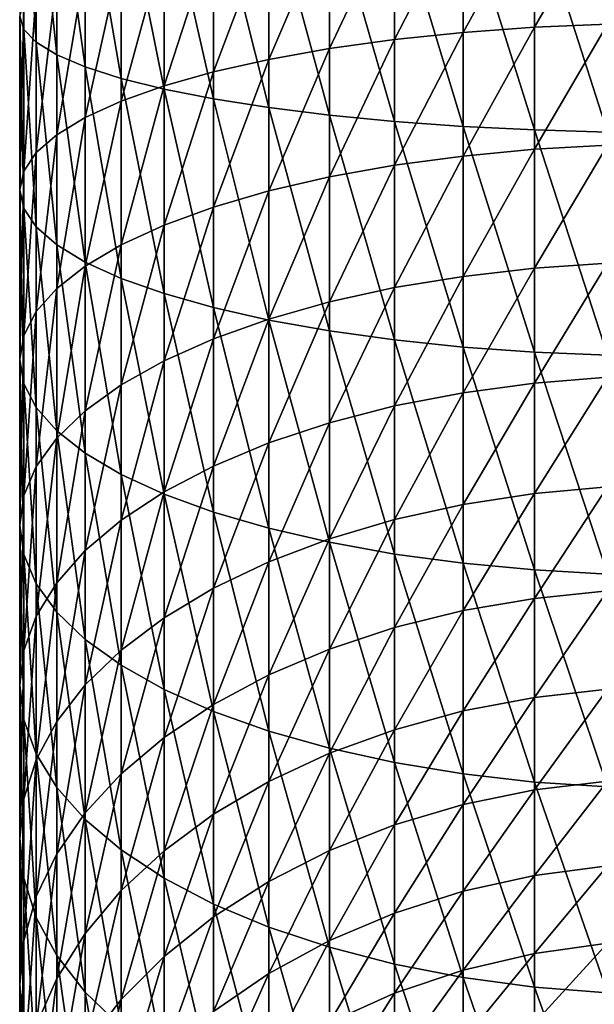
# Model space of a CAD drawing. Header units: metres. Extents: x -109 to 109, y -505 to 40.
# Tile 9 of 256: x -13 to -2, y -473 to -454. Entities that reach past the tile are written whole.
import ezdxf

# ---------------------------------------------------------------- set-up
doc = ezdxf.new("R2010")
doc.units = ezdxf.units.M
doc.layers.add('solid_K244224000C74', color=7, linetype='CONTINUOUS')

msp = doc.modelspace()

# ---------------------------------------------------------------- linework, layer by layer
at = {"layer": 'solid_K244224000C74'}
for points in [[(-12.918259, -454.221222, 252.476669), (-12.918259, -450.654999, 252.973175), (-13, -450.510315, 251.524857)], [(-13, -453.964783, 251.043884), (-12.918259, -454.221222, 252.476669), (-13, -450.510315, 251.524857)], [(-12.674063, -454.474426, 253.891418), (-12.674063, -450.797882, 254.40329), (-12.918259, -450.654999, 252.973175)], [(-12.918259, -454.221222, 252.476669), (-12.674063, -454.474426, 253.891418), (-12.918259, -450.654999, 252.973175)], [(-12.270483, -454.721252, 255.270355), (-12.270483, -450.937134, 255.797211), (-12.674063, -450.797882, 254.40329)], [(-12.674063, -454.474426, 253.891418), (-12.270483, -454.721252, 255.270355), (-12.674063, -450.797882, 254.40329)], [(-11.712595, -454.958527, 256.596161), (-11.712595, -451.071014, 257.13739), (-12.270483, -450.937134, 255.797211)], [(-12.270483, -454.721252, 255.270355), (-11.712595, -454.958527, 256.596161), (-12.270483, -450.937134, 255.797211)], [(-11.007415, -455.183319, 257.852112), (-11.007415, -451.197876, 258.407013), (-11.712595, -451.071014, 257.13739)], [(-11.712595, -454.958527, 256.596161), (-11.007415, -455.183319, 257.852112), (-11.712595, -451.071014, 257.13739)], [(-10.163809, -455.392792, 259.022491), (-10.163809, -451.316071, 259.590057), (-11.007415, -451.197876, 258.407013)], [(-11.007415, -455.183319, 257.852112), (-10.163809, -455.392792, 259.022491), (-11.007415, -451.197876, 258.407013)], [(-9.192389, -455.58429, 260.092499), (-9.192389, -451.424133, 260.671692), (-10.163809, -451.316071, 259.590057)], [(-10.163809, -455.392792, 259.022491), (-9.192389, -455.58429, 260.092499), (-10.163809, -451.316071, 259.590057)], [(-8.105368, -455.755432, 261.048737), (-8.105368, -451.520691, 261.638306), (-9.192389, -451.424133, 260.671692)], [(-9.192389, -455.58429, 260.092499), (-8.105368, -455.755432, 261.048737), (-9.192389, -451.424133, 260.671692)], [(-6.916417, -455.904053, 261.87912), (-6.916417, -451.604553, 262.477753), (-8.105368, -451.520691, 261.638306)], [(-8.105368, -455.755432, 261.048737), (-6.916417, -455.904053, 261.87912), (-8.105368, -451.520691, 261.638306)], [(-5.640489, -456.02829, 262.573273), (-5.640489, -451.674652, 263.179443), (-6.916417, -451.604553, 262.477753)], [(-6.916417, -455.904053, 261.87912), (-5.640489, -456.02829, 262.573273), (-6.916417, -451.604553, 262.477753)], [(-4.293628, -456.126587, 263.122437), (-4.293628, -451.730133, 263.734558), (-5.640489, -451.674652, 263.179443)], [(-5.640489, -456.02829, 262.573273), (-4.293628, -456.126587, 263.122437), (-5.640489, -451.674652, 263.179443)], [(-2.892772, -454.17926, 238.031418), (-2.892772, -451.731903, 238.568069), (-1.455538, -451.688904, 238.327698)], [(-1.455538, -454.117737, 237.79509), (-2.892772, -454.17926, 238.031418), (-1.455538, -451.688904, 238.327698)], [(-6.916417, -454.59906, 239.644318), (-6.916417, -452.025543, 240.208649), (-5.640489, -451.901306, 239.514496)], [(-5.640489, -454.421417, 238.961884), (-6.916417, -454.59906, 239.644318), (-5.640489, -451.901306, 239.514496)], [(-5.640489, -454.421417, 238.961884), (-5.640489, -451.901306, 239.514496), (-4.293628, -451.803009, 238.965332)], [(-4.293628, -454.280914, 238.421982), (-5.640489, -454.421417, 238.961884), (-4.293628, -451.803009, 238.965332)], [(-2.892772, -456.197693, 263.519714), (-2.892772, -451.770233, 264.136139), (-4.293628, -451.730133, 263.734558)], [(-4.293628, -456.126587, 263.122437), (-2.892772, -456.197693, 263.519714), (-4.293628, -451.730133, 263.734558)], [(-4.293628, -454.280914, 238.421982), (-4.293628, -451.803009, 238.965332), (-2.892772, -451.731903, 238.568069)], [(-2.892772, -454.17926, 238.031418), (-4.293628, -454.280914, 238.421982), (-2.892772, -451.731903, 238.568069)], [(-1.455538, -456.240692, 263.760101), (-1.455538, -451.794525, 264.37912), (-2.892772, -451.770233, 264.136139)], [(-2.892772, -456.197693, 263.519714), (-1.455538, -456.240692, 263.760101), (-2.892772, -451.770233, 264.136139)], [(-8.105368, -454.811554, 240.460724), (-8.105368, -452.174164, 241.039063), (-6.916417, -452.025543, 240.208649)], [(-6.916417, -454.59906, 239.644318), (-8.105368, -454.811554, 240.460724), (-6.916417, -452.025543, 240.208649)], [(-9.192389, -455.056244, 241.400833), (-9.192389, -452.345306, 241.995285), (-8.105368, -452.174164, 241.039063)], [(-8.105368, -454.811554, 240.460724), (-9.192389, -455.056244, 241.400833), (-8.105368, -452.174164, 241.039063)], [(-10.163809, -455.330048, 242.452805), (-10.163809, -452.536804, 243.065308), (-9.192389, -452.345306, 241.995285)], [(-9.192389, -455.056244, 241.400833), (-10.163809, -455.330048, 242.452805), (-9.192389, -452.345306, 241.995285)], [(-11.007415, -455.629517, 243.603409), (-11.007415, -452.746277, 244.235657), (-10.163809, -452.536804, 243.065308)], [(-10.163809, -455.330048, 242.452805), (-11.007415, -455.629517, 243.603409), (-10.163809, -452.536804, 243.065308)], [(-11.712595, -455.950897, 244.838211), (-11.712595, -452.971069, 245.491623), (-11.007415, -452.746277, 244.235657)], [(-11.007415, -455.629517, 243.603409), (-11.712595, -455.950897, 244.838211), (-11.007415, -452.746277, 244.235657)], [(-12.270483, -456.290161, 246.141632), (-12.270483, -453.208344, 246.817429), (-11.712595, -452.971069, 245.491623)], [(-11.712595, -455.950897, 244.838211), (-12.270483, -456.290161, 246.141632), (-11.712595, -452.971069, 245.491623)], [(-12.674063, -456.643005, 247.49733), (-12.674063, -453.45517, 248.196365), (-12.270483, -453.208344, 246.817429)], [(-12.270483, -456.290161, 246.141632), (-12.674063, -456.643005, 247.49733), (-12.270483, -453.208344, 246.817429)], [(-12.918259, -457.005035, 248.888214), (-12.918259, -453.708374, 249.611115), (-12.674063, -453.45517, 248.196365)], [(-12.674063, -456.643005, 247.49733), (-12.918259, -457.005035, 248.888214), (-12.674063, -453.45517, 248.196365)], [(-13, -457.371674, 250.296829), (-13, -453.964783, 251.043884), (-12.918259, -453.708374, 249.611115)], [(-12.918259, -457.005035, 248.888214), (-13, -457.371674, 250.296829), (-12.918259, -453.708374, 249.611115)], [(-12.918259, -457.738281, 251.705429), (-12.918259, -454.221222, 252.476669), (-13, -453.964783, 251.043884)], [(-13, -457.371674, 250.296829), (-12.918259, -457.738281, 251.705429), (-13, -453.964783, 251.043884)], [(-12.674063, -458.100311, 253.096329), (-12.674063, -454.474426, 253.891418), (-12.918259, -454.221222, 252.476669)], [(-12.918259, -457.738281, 251.705429), (-12.674063, -458.100311, 253.096329), (-12.918259, -454.221222, 252.476669)], [(-4.293628, -456.70929, 237.688339), (-4.293628, -454.280914, 238.421982), (-2.892772, -454.17926, 238.031418)], [(-2.892772, -456.577667, 237.306824), (-4.293628, -456.70929, 237.688339), (-2.892772, -454.17926, 238.031418)], [(-2.892772, -456.577667, 237.306824), (-2.892772, -454.17926, 238.031418), (-1.455538, -454.117737, 237.79509)], [(-1.455538, -456.498047, 237.075974), (-2.892772, -456.577667, 237.306824), (-1.455538, -454.117737, 237.79509)], [(-6.916417, -457.121124, 238.882385), (-6.916417, -454.59906, 239.644318), (-5.640489, -454.421417, 238.961884)], [(-5.640489, -456.891205, 238.215744), (-6.916417, -457.121124, 238.882385), (-5.640489, -454.421417, 238.961884)], [(-5.640489, -456.891205, 238.215744), (-5.640489, -454.421417, 238.961884), (-4.293628, -454.280914, 238.421982)], [(-4.293628, -456.70929, 237.688339), (-5.640489, -456.891205, 238.215744), (-4.293628, -454.280914, 238.421982)], [(-12.270483, -458.453156, 254.452011), (-12.270483, -454.721252, 255.270355), (-12.674063, -454.474426, 253.891418)], [(-12.674063, -458.100311, 253.096329), (-12.270483, -458.453156, 254.452011), (-12.674063, -454.474426, 253.891418)], [(-8.105368, -457.39621, 239.679871), (-8.105368, -454.811554, 240.460724), (-6.916417, -454.59906, 239.644318)], [(-6.916417, -457.121124, 238.882385), (-8.105368, -457.39621, 239.679871), (-6.916417, -454.59906, 239.644318)], [(-11.712595, -458.792419, 255.755447), (-11.712595, -454.958527, 256.596161), (-12.270483, -454.721252, 255.270355)], [(-12.270483, -458.453156, 254.452011), (-11.712595, -458.792419, 255.755447), (-12.270483, -454.721252, 255.270355)], [(-9.192389, -457.712982, 240.598206), (-9.192389, -455.056244, 241.400833), (-8.105368, -454.811554, 240.460724)], [(-8.105368, -457.39621, 239.679871), (-9.192389, -457.712982, 240.598206), (-8.105368, -454.811554, 240.460724)], [(-11.007415, -459.1138, 256.990234), (-11.007415, -455.183319, 257.852112), (-11.712595, -454.958527, 256.596161)], [(-11.712595, -458.792419, 255.755447), (-11.007415, -459.1138, 256.990234), (-11.712595, -454.958527, 256.596161)], [(-10.163809, -459.4133, 258.140839), (-10.163809, -455.392792, 259.022491), (-11.007415, -455.183319, 257.852112)], [(-11.007415, -459.1138, 256.990234), (-10.163809, -459.4133, 258.140839), (-11.007415, -455.183319, 257.852112)], [(-10.163809, -458.067444, 241.625809), (-10.163809, -455.330048, 242.452805), (-9.192389, -455.056244, 241.400833)], [(-9.192389, -457.712982, 240.598206), (-10.163809, -458.067444, 241.625809), (-9.192389, -455.056244, 241.400833)], [(-11.007415, -458.455139, 242.749771), (-11.007415, -455.629517, 243.603409), (-10.163809, -455.330048, 242.452805)], [(-10.163809, -458.067444, 241.625809), (-11.007415, -458.455139, 242.749771), (-10.163809, -455.330048, 242.452805)], [(-9.192389, -459.687103, 259.19281), (-9.192389, -455.58429, 260.092499), (-10.163809, -455.392792, 259.022491)], [(-10.163809, -459.4133, 258.140839), (-9.192389, -459.687103, 259.19281), (-10.163809, -455.392792, 259.022491)], [(-8.105368, -459.931793, 260.132935), (-8.105368, -455.755432, 261.048737), (-9.192389, -455.58429, 260.092499)], [(-9.192389, -459.687103, 259.19281), (-8.105368, -459.931793, 260.132935), (-9.192389, -455.58429, 260.092499)], [(-11.712595, -458.871185, 243.955963), (-11.712595, -455.950897, 244.838211), (-11.007415, -455.629517, 243.603409)], [(-11.007415, -458.455139, 242.749771), (-11.712595, -458.871185, 243.955963), (-11.007415, -455.629517, 243.603409)], [(-6.916417, -460.144287, 260.949341), (-6.916417, -455.904053, 261.87912), (-8.105368, -455.755432, 261.048737)], [(-8.105368, -459.931793, 260.132935), (-6.916417, -460.144287, 260.949341), (-8.105368, -455.755432, 261.048737)], [(-12.270483, -459.310364, 245.229202), (-12.270483, -456.290161, 246.141632), (-11.712595, -455.950897, 244.838211)], [(-11.712595, -458.871185, 243.955963), (-12.270483, -459.310364, 245.229202), (-11.712595, -455.950897, 244.838211)], [(-5.640489, -460.321899, 261.631775), (-5.640489, -456.02829, 262.573273), (-6.916417, -455.904053, 261.87912)], [(-6.916417, -460.144287, 260.949341), (-5.640489, -460.321899, 261.631775), (-6.916417, -455.904053, 261.87912)], [(-4.293628, -460.462433, 262.171661), (-4.293628, -456.126587, 263.122437), (-5.640489, -456.02829, 262.573273)], [(-5.640489, -460.321899, 261.631775), (-4.293628, -460.462433, 262.171661), (-5.640489, -456.02829, 262.573273)], [(-2.892772, -460.564087, 262.562225), (-2.892772, -456.197693, 263.519714), (-4.293628, -456.126587, 263.122437)], [(-4.293628, -460.462433, 262.171661), (-2.892772, -460.564087, 262.562225), (-4.293628, -456.126587, 263.122437)], [(-12.674063, -459.767151, 246.553497), (-12.674063, -456.643005, 247.49733), (-12.270483, -456.290161, 246.141632)], [(-12.270483, -459.310364, 245.229202), (-12.674063, -459.767151, 246.553497), (-12.270483, -456.290161, 246.141632)], [(-1.455538, -460.62558, 262.798553), (-1.455538, -456.240692, 263.760101), (-2.892772, -456.197693, 263.519714)], [(-2.892772, -460.564087, 262.562225), (-1.455538, -460.62558, 262.798553), (-2.892772, -456.197693, 263.519714)], [(-2.892772, -458.912781, 236.398666), (-2.892772, -456.577667, 237.306824), (-1.455538, -456.498047, 237.075974)], [(-1.455538, -458.815521, 236.174667), (-2.892772, -458.912781, 236.398666), (-1.455538, -456.498047, 237.075974)], [(-12.918259, -460.235809, 247.91217), (-12.918259, -457.005035, 248.888214), (-12.674063, -456.643005, 247.49733)], [(-12.674063, -459.767151, 246.553497), (-12.918259, -460.235809, 247.91217), (-12.674063, -456.643005, 247.49733)], [(-5.640489, -459.295746, 237.280563), (-5.640489, -456.891205, 238.215744), (-4.293628, -456.70929, 237.688339)], [(-4.293628, -459.073517, 236.768845), (-5.640489, -459.295746, 237.280563), (-4.293628, -456.70929, 237.688339)], [(-4.293628, -459.073517, 236.768845), (-4.293628, -456.70929, 237.688339), (-2.892772, -456.577667, 237.306824)], [(-2.892772, -458.912781, 236.398666), (-4.293628, -459.073517, 236.768845), (-2.892772, -456.577667, 237.306824)], [(-6.916417, -459.57663, 237.927383), (-6.916417, -457.121124, 238.882385), (-5.640489, -456.891205, 238.215744)], [(-5.640489, -459.295746, 237.280563), (-6.916417, -459.57663, 237.927383), (-5.640489, -456.891205, 238.215744)], [(-13, -460.710449, 249.288147), (-13, -457.371674, 250.296829), (-12.918259, -457.005035, 248.888214)], [(-12.918259, -460.235809, 247.91217), (-13, -460.710449, 249.288147), (-12.918259, -457.005035, 248.888214)], [(-8.105368, -459.912659, 238.701187), (-8.105368, -457.39621, 239.679871), (-6.916417, -457.121124, 238.882385)], [(-6.916417, -459.57663, 237.927383), (-8.105368, -459.912659, 238.701187), (-6.916417, -457.121124, 238.882385)], [(-12.918259, -461.185059, 250.664124), (-12.918259, -457.738281, 251.705429), (-13, -457.371674, 250.296829)], [(-13, -460.710449, 249.288147), (-12.918259, -461.185059, 250.664124), (-13, -457.371674, 250.296829)], [(-9.192389, -460.299591, 239.592224), (-9.192389, -457.712982, 240.598206), (-8.105368, -457.39621, 239.679871)], [(-8.105368, -459.912659, 238.701187), (-9.192389, -460.299591, 239.592224), (-8.105368, -457.39621, 239.679871)], [(-10.163809, -460.732574, 240.589279), (-10.163809, -458.067444, 241.625809), (-9.192389, -457.712982, 240.598206)], [(-9.192389, -460.299591, 239.592224), (-10.163809, -460.732574, 240.589279), (-9.192389, -457.712982, 240.598206)], [(-12.674063, -461.653717, 252.022812), (-12.674063, -458.100311, 253.096329), (-12.918259, -457.738281, 251.705429)], [(-12.918259, -461.185059, 250.664124), (-12.674063, -461.653717, 252.022812), (-12.918259, -457.738281, 251.705429)], [(-12.270483, -462.110504, 253.347092), (-12.270483, -458.453156, 254.452011), (-12.674063, -458.100311, 253.096329)], [(-12.674063, -461.653717, 252.022812), (-12.270483, -462.110504, 253.347092), (-12.674063, -458.100311, 253.096329)], [(-11.007415, -461.206146, 241.67984), (-11.007415, -458.455139, 242.749771), (-10.163809, -458.067444, 241.625809)], [(-10.163809, -460.732574, 240.589279), (-11.007415, -461.206146, 241.67984), (-10.163809, -458.067444, 241.625809)], [(-11.712595, -462.549683, 254.620346), (-11.712595, -458.792419, 255.755447), (-12.270483, -458.453156, 254.452011)], [(-12.270483, -462.110504, 253.347092), (-11.712595, -462.549683, 254.620346), (-12.270483, -458.453156, 254.452011)], [(-11.712595, -461.714355, 242.850189), (-11.712595, -458.871185, 243.955963), (-11.007415, -458.455139, 242.749771)], [(-11.007415, -461.206146, 241.67984), (-11.712595, -461.714355, 242.850189), (-11.007415, -458.455139, 242.749771)], [(-12.270483, -462.250854, 244.085602), (-12.270483, -459.310364, 245.229202), (-11.712595, -458.871185, 243.955963)], [(-11.712595, -461.714355, 242.850189), (-12.270483, -462.250854, 244.085602), (-11.712595, -458.871185, 243.955963)], [(-11.007415, -462.965759, 255.826523), (-11.007415, -459.1138, 256.990234), (-11.712595, -458.792419, 255.755447)], [(-11.712595, -462.549683, 254.620346), (-11.007415, -462.965759, 255.826523), (-11.712595, -458.792419, 255.755447)], [(-2.892772, -461.170532, 235.312363), (-2.892772, -458.912781, 236.398666), (-1.455538, -458.815521, 236.174667)], [(-1.455538, -461.056213, 235.096588), (-2.892772, -461.170532, 235.312363), (-1.455538, -458.815521, 236.174667)], [(-5.640489, -461.620636, 236.161957), (-5.640489, -459.295746, 237.280563), (-4.293628, -459.073517, 236.768845)], [(-4.293628, -461.359467, 235.668991), (-5.640489, -461.620636, 236.161957), (-4.293628, -459.073517, 236.768845)], [(-4.293628, -461.359467, 235.668991), (-4.293628, -459.073517, 236.768845), (-2.892772, -458.912781, 236.398666)], [(-2.892772, -461.170532, 235.312363), (-4.293628, -461.359467, 235.668991), (-2.892772, -458.912781, 236.398666)], [(-10.163809, -463.353455, 256.9505), (-10.163809, -459.4133, 258.140839), (-11.007415, -459.1138, 256.990234)], [(-11.007415, -462.965759, 255.826523), (-10.163809, -463.353455, 256.9505), (-11.007415, -459.1138, 256.990234)], [(-12.674063, -462.808838, 245.370529), (-12.674063, -459.767151, 246.553497), (-12.270483, -459.310364, 245.229202)], [(-12.270483, -462.250854, 244.085602), (-12.674063, -462.808838, 245.370529), (-12.270483, -459.310364, 245.229202)], [(-9.192389, -463.707916, 257.978088), (-9.192389, -459.687103, 259.19281), (-10.163809, -459.4133, 258.140839)], [(-10.163809, -463.353455, 256.9505), (-9.192389, -463.707916, 257.978088), (-10.163809, -459.4133, 258.140839)], [(-6.916417, -461.950775, 236.785095), (-6.916417, -459.57663, 237.927383), (-5.640489, -459.295746, 237.280563)], [(-5.640489, -461.620636, 236.161957), (-6.916417, -461.950775, 236.785095), (-5.640489, -459.295746, 237.280563)], [(-8.105368, -462.345734, 237.530533), (-8.105368, -459.912659, 238.701187), (-6.916417, -459.57663, 237.927383)], [(-6.916417, -461.950775, 236.785095), (-8.105368, -462.345734, 237.530533), (-6.916417, -459.57663, 237.927383)], [(-12.918259, -463.381317, 246.688828), (-12.918259, -460.235809, 247.91217), (-12.674063, -459.767151, 246.553497)], [(-12.674063, -462.808838, 245.370529), (-12.918259, -463.381317, 246.688828), (-12.674063, -459.767151, 246.553497)], [(-8.105368, -464.024658, 258.896423), (-8.105368, -459.931793, 260.132935), (-9.192389, -459.687103, 259.19281)], [(-9.192389, -463.707916, 257.978088), (-8.105368, -464.024658, 258.896423), (-9.192389, -459.687103, 259.19281)], [(-9.192389, -462.800507, 238.388931), (-9.192389, -460.299591, 239.592224), (-8.105368, -459.912659, 238.701187)], [(-8.105368, -462.345734, 237.530533), (-9.192389, -462.800507, 238.388931), (-8.105368, -459.912659, 238.701187)], [(-6.916417, -464.299744, 259.693909), (-6.916417, -460.144287, 260.949341), (-8.105368, -459.931793, 260.132935)], [(-8.105368, -464.024658, 258.896423), (-6.916417, -464.299744, 259.693909), (-8.105368, -459.931793, 260.132935)], [(-13, -463.96106, 248.023911), (-13, -460.710449, 249.288147), (-12.918259, -460.235809, 247.91217)], [(-12.918259, -463.381317, 246.688828), (-13, -463.96106, 248.023911), (-12.918259, -460.235809, 247.91217)], [(-5.640489, -464.529694, 260.360565), (-5.640489, -460.321899, 261.631775), (-6.916417, -460.144287, 260.949341)], [(-6.916417, -464.299744, 259.693909), (-5.640489, -464.529694, 260.360565), (-6.916417, -460.144287, 260.949341)], [(-10.163809, -463.309418, 239.349472), (-10.163809, -460.732574, 240.589279), (-9.192389, -460.299591, 239.592224)], [(-9.192389, -462.800507, 238.388931), (-10.163809, -463.309418, 239.349472), (-9.192389, -460.299591, 239.592224)], [(-4.293628, -464.711609, 260.887939), (-4.293628, -460.462433, 262.171661), (-5.640489, -460.321899, 261.631775)], [(-5.640489, -464.529694, 260.360565), (-4.293628, -464.711609, 260.887939), (-5.640489, -460.321899, 261.631775)], [(-2.892772, -464.843201, 261.26947), (-2.892772, -460.564087, 262.562225), (-4.293628, -460.462433, 262.171661)], [(-4.293628, -464.711609, 260.887939), (-2.892772, -464.843201, 261.26947), (-4.293628, -460.462433, 262.171661)], [(-1.455538, -464.922852, 261.500336), (-1.455538, -460.62558, 262.798553), (-2.892772, -460.564087, 262.562225)], [(-2.892772, -464.843201, 261.26947), (-1.455538, -464.922852, 261.500336), (-2.892772, -460.564087, 262.562225)], [(-12.918259, -464.540833, 249.359009), (-12.918259, -461.185059, 250.664124), (-13, -460.710449, 249.288147)], [(-13, -463.96106, 248.023911), (-12.918259, -464.540833, 249.359009), (-13, -460.710449, 249.288147)], [(-11.007415, -463.866028, 240.40007), (-11.007415, -461.206146, 241.67984), (-10.163809, -460.732574, 240.589279)], [(-10.163809, -463.309418, 239.349472), (-11.007415, -463.866028, 240.40007), (-10.163809, -460.732574, 240.589279)], [(-12.674063, -465.113312, 250.677307), (-12.674063, -461.653717, 252.022812), (-12.918259, -461.185059, 250.664124)], [(-12.918259, -464.540833, 249.359009), (-12.674063, -465.113312, 250.677307), (-12.918259, -461.185059, 250.664124)], [(-4.293628, -463.553345, 234.395401), (-4.293628, -461.359467, 235.668991), (-2.892772, -461.170532, 235.312363)], [(-2.892772, -463.337372, 234.054489), (-4.293628, -463.553345, 234.395401), (-2.892772, -461.170532, 235.312363)], [(-2.892772, -463.337372, 234.054489), (-2.892772, -461.170532, 235.312363), (-1.455538, -461.056213, 235.096588)], [(-1.455538, -463.206665, 233.848206), (-2.892772, -463.337372, 234.054489), (-1.455538, -461.056213, 235.096588)], [(-11.712595, -464.463379, 241.527542), (-11.712595, -461.714355, 242.850189), (-11.007415, -461.206146, 241.67984)], [(-11.007415, -463.866028, 240.40007), (-11.712595, -464.463379, 241.527542), (-11.007415, -461.206146, 241.67984)], [(-5.640489, -463.851929, 234.866669), (-5.640489, -461.620636, 236.161957), (-4.293628, -461.359467, 235.668991)], [(-4.293628, -463.553345, 234.395401), (-5.640489, -463.851929, 234.866669), (-4.293628, -461.359467, 235.668991)], [(-12.270483, -465.671295, 251.962234), (-12.270483, -462.110504, 253.347092), (-12.674063, -461.653717, 252.022812)], [(-12.674063, -465.113312, 250.677307), (-12.270483, -465.671295, 251.962234), (-12.674063, -461.653717, 252.022812)], [(-12.270483, -465.093903, 242.717682), (-12.270483, -462.250854, 244.085602), (-11.712595, -461.714355, 242.850189)], [(-11.712595, -464.463379, 241.527542), (-12.270483, -465.093903, 242.717682), (-11.712595, -461.714355, 242.850189)], [(-6.916417, -464.22934, 235.462357), (-6.916417, -461.950775, 236.785095), (-5.640489, -461.620636, 236.161957)], [(-5.640489, -463.851929, 234.866669), (-6.916417, -464.22934, 235.462357), (-5.640489, -461.620636, 236.161957)], [(-8.105368, -464.680817, 236.174973), (-8.105368, -462.345734, 237.530533), (-6.916417, -461.950775, 236.785095)], [(-6.916417, -464.22934, 235.462357), (-8.105368, -464.680817, 236.174973), (-6.916417, -461.950775, 236.785095)], [(-11.712595, -466.207764, 253.197647), (-11.712595, -462.549683, 254.620346), (-12.270483, -462.110504, 253.347092)], [(-12.270483, -465.671295, 251.962234), (-11.712595, -466.207764, 253.197647), (-12.270483, -462.110504, 253.347092)], [(-12.674063, -465.749725, 243.955551), (-12.674063, -462.808838, 245.370529), (-12.270483, -462.250854, 244.085602)], [(-12.270483, -465.093903, 242.717682), (-12.674063, -465.749725, 243.955551), (-12.270483, -462.250854, 244.085602)], [(-9.192389, -465.200714, 236.99556), (-9.192389, -462.800507, 238.388931), (-8.105368, -462.345734, 237.530533)], [(-8.105368, -464.680817, 236.174973), (-9.192389, -465.200714, 236.99556), (-8.105368, -462.345734, 237.530533)], [(-11.007415, -466.716003, 254.367981), (-11.007415, -462.965759, 255.826523), (-11.712595, -462.549683, 254.620346)], [(-11.712595, -466.207764, 253.197647), (-11.007415, -466.716003, 254.367981), (-11.712595, -462.549683, 254.620346)], [(-12.918259, -466.422607, 245.22554), (-12.918259, -463.381317, 246.688828), (-12.674063, -462.808838, 245.370529)], [(-12.674063, -465.749725, 243.955551), (-12.918259, -466.422607, 245.22554), (-12.674063, -462.808838, 245.370529)], [(-10.163809, -465.782501, 237.913803), (-10.163809, -463.309418, 239.349472), (-9.192389, -462.800507, 238.388931)], [(-9.192389, -465.200714, 236.99556), (-10.163809, -465.782501, 237.913803), (-9.192389, -462.800507, 238.388931)], [(-10.163809, -467.189575, 255.458542), (-10.163809, -463.353455, 256.9505), (-11.007415, -462.965759, 255.826523)], [(-11.007415, -466.716003, 254.367981), (-10.163809, -467.189575, 255.458542), (-11.007415, -462.965759, 255.826523)], [(-11.007415, -466.418793, 238.918152), (-11.007415, -463.866028, 240.40007), (-10.163809, -463.309418, 239.349472)], [(-10.163809, -465.782501, 237.913803), (-11.007415, -466.418793, 238.918152), (-10.163809, -463.309418, 239.349472)], [(-2.892772, -465.400269, 232.632553), (-2.892772, -463.337372, 234.054489), (-1.455538, -463.206665, 233.848206)], [(-1.455538, -465.253998, 232.437012), (-2.892772, -465.400269, 232.632553), (-1.455538, -463.206665, 233.848206)], [(-13, -467.104034, 246.511719), (-13, -463.96106, 248.023911), (-12.918259, -463.381317, 246.688828)], [(-12.918259, -466.422607, 245.22554), (-13, -467.104034, 246.511719), (-12.918259, -463.381317, 246.688828)], [(-9.192389, -467.622559, 256.455627), (-9.192389, -463.707916, 257.978088), (-10.163809, -463.353455, 256.9505)], [(-10.163809, -467.189575, 255.458542), (-9.192389, -467.622559, 256.455627), (-10.163809, -463.353455, 256.9505)], [(-4.293628, -465.642029, 232.955719), (-4.293628, -463.553345, 234.395401), (-2.892772, -463.337372, 234.054489)], [(-2.892772, -465.400269, 232.632553), (-4.293628, -465.642029, 232.955719), (-2.892772, -463.337372, 234.054489)], [(-8.105368, -468.009491, 257.346649), (-8.105368, -464.024658, 258.896423), (-9.192389, -463.707916, 257.978088)], [(-9.192389, -467.622559, 256.455627), (-8.105368, -468.009491, 257.346649), (-9.192389, -463.707916, 257.978088)], [(-5.640489, -465.976196, 233.402451), (-5.640489, -463.851929, 234.866669), (-4.293628, -463.553345, 234.395401)], [(-4.293628, -465.642029, 232.955719), (-5.640489, -465.976196, 233.402451), (-4.293628, -463.553345, 234.395401)], [(-11.712595, -467.101685, 239.995956), (-11.712595, -464.463379, 241.527542), (-11.007415, -463.866028, 240.40007)], [(-11.007415, -466.418793, 238.918152), (-11.712595, -467.101685, 239.995956), (-11.007415, -463.866028, 240.40007)], [(-6.916417, -466.398621, 233.967117), (-6.916417, -464.22934, 235.462357), (-5.640489, -463.851929, 234.866669)], [(-5.640489, -465.976196, 233.402451), (-6.916417, -466.398621, 233.967117), (-5.640489, -463.851929, 234.866669)], [(-12.918259, -467.785431, 247.797897), (-12.918259, -464.540833, 249.359009), (-13, -463.96106, 248.023911)], [(-13, -467.104034, 246.511719), (-12.918259, -467.785431, 247.797897), (-13, -463.96106, 248.023911)], [(-6.916417, -468.34552, 258.120453), (-6.916417, -464.299744, 259.693909), (-8.105368, -464.024658, 258.896423)], [(-8.105368, -468.009491, 257.346649), (-6.916417, -468.34552, 258.120453), (-8.105368, -464.024658, 258.896423)], [(-8.105368, -466.903931, 234.642624), (-8.105368, -464.680817, 236.174973), (-6.916417, -464.22934, 235.462357)], [(-6.916417, -466.398621, 233.967117), (-8.105368, -466.903931, 234.642624), (-6.916417, -464.22934, 235.462357)], [(-12.270483, -467.82251, 241.133698), (-12.270483, -465.093903, 242.717682), (-11.712595, -464.463379, 241.527542)], [(-11.712595, -467.101685, 239.995956), (-12.270483, -467.82251, 241.133698), (-11.712595, -464.463379, 241.527542)], [(-5.640489, -468.626404, 258.767273), (-5.640489, -464.529694, 260.360565), (-6.916417, -464.299744, 259.693909)], [(-6.916417, -468.34552, 258.120453), (-5.640489, -468.626404, 258.767273), (-6.916417, -464.299744, 259.693909)], [(-12.674063, -468.458313, 249.067902), (-12.674063, -465.113312, 250.677307), (-12.918259, -464.540833, 249.359009)], [(-12.918259, -467.785431, 247.797897), (-12.674063, -468.458313, 249.067902), (-12.918259, -464.540833, 249.359009)], [(-9.192389, -467.485809, 235.420486), (-9.192389, -465.200714, 236.99556), (-8.105368, -464.680817, 236.174973)], [(-8.105368, -466.903931, 234.642624), (-9.192389, -467.485809, 235.420486), (-8.105368, -464.680817, 236.174973)], [(-4.293628, -468.848602, 259.278992), (-4.293628, -464.711609, 260.887939), (-5.640489, -464.529694, 260.360565)], [(-5.640489, -468.626404, 258.767273), (-4.293628, -468.848602, 259.278992), (-5.640489, -464.529694, 260.360565)], [(-2.892772, -469.009369, 259.64917), (-2.892772, -464.843201, 261.26947), (-4.293628, -464.711609, 260.887939)], [(-4.293628, -468.848602, 259.278992), (-2.892772, -469.009369, 259.64917), (-4.293628, -464.711609, 260.887939)], [(-1.455538, -469.106628, 259.873169), (-1.455538, -464.922852, 261.500336), (-2.892772, -464.843201, 261.26947)], [(-2.892772, -469.009369, 259.64917), (-1.455538, -469.106628, 259.873169), (-2.892772, -464.843201, 261.26947)], [(-12.674063, -468.572235, 242.317047), (-12.674063, -465.749725, 243.955551), (-12.270483, -465.093903, 242.717682)], [(-12.270483, -467.82251, 241.133698), (-12.674063, -468.572235, 242.317047), (-12.270483, -465.093903, 242.717682)], [(-12.270483, -469.114136, 250.305756), (-12.270483, -465.671295, 251.962234), (-12.674063, -465.113312, 250.677307)], [(-12.674063, -468.458313, 249.067902), (-12.270483, -469.114136, 250.305756), (-12.674063, -465.113312, 250.677307)], [(-10.163809, -468.136963, 236.290909), (-10.163809, -465.782501, 237.913803), (-9.192389, -465.200714, 236.99556)], [(-9.192389, -467.485809, 235.420486), (-10.163809, -468.136963, 236.290909), (-9.192389, -465.200714, 236.99556)], [(-2.892772, -467.346863, 231.05513), (-2.892772, -465.400269, 232.632553), (-1.455538, -465.253998, 232.437012)], [(-1.455538, -467.185883, 230.871506), (-2.892772, -467.346863, 231.05513), (-1.455538, -465.253998, 232.437012)], [(-4.293628, -467.612915, 231.358597), (-4.293628, -465.642029, 232.955719), (-2.892772, -465.400269, 232.632553)], [(-2.892772, -467.346863, 231.05513), (-4.293628, -467.612915, 231.358597), (-2.892772, -465.400269, 232.632553)], [(-5.640489, -467.980682, 231.778107), (-5.640489, -465.976196, 233.402451), (-4.293628, -465.642029, 232.955719)], [(-4.293628, -467.612915, 231.358597), (-5.640489, -467.980682, 231.778107), (-4.293628, -465.642029, 232.955719)], [(-12.918259, -469.341431, 243.531113), (-12.918259, -466.422607, 245.22554), (-12.674063, -465.749725, 243.955551)], [(-12.674063, -468.572235, 242.317047), (-12.918259, -469.341431, 243.531113), (-12.674063, -465.749725, 243.955551)], [(-11.712595, -469.744659, 251.495911), (-11.712595, -466.207764, 253.197647), (-12.270483, -465.671295, 251.962234)], [(-12.270483, -469.114136, 250.305756), (-11.712595, -469.744659, 251.495911), (-12.270483, -465.671295, 251.962234)], [(-11.007415, -468.849152, 237.24295), (-11.007415, -466.418793, 238.918152), (-10.163809, -465.782501, 237.913803)], [(-10.163809, -468.136963, 236.290909), (-11.007415, -468.849152, 237.24295), (-10.163809, -465.782501, 237.913803)], [(-6.916417, -468.445557, 232.308365), (-6.916417, -466.398621, 233.967117), (-5.640489, -465.976196, 233.402451)], [(-5.640489, -467.980682, 231.778107), (-6.916417, -468.445557, 232.308365), (-5.640489, -465.976196, 233.402451)], [(-11.007415, -470.34201, 252.623367), (-11.007415, -466.716003, 254.367981), (-11.712595, -466.207764, 253.197647)], [(-11.712595, -469.744659, 251.495911), (-11.007415, -470.34201, 252.623367), (-11.712595, -466.207764, 253.197647)], [(-13, -470.120422, 244.760651), (-13, -467.104034, 246.511719), (-12.918259, -466.422607, 245.22554)], [(-12.918259, -469.341431, 243.531113), (-13, -470.120422, 244.760651), (-12.918259, -466.422607, 245.22554)], [(-11.712595, -469.613434, 238.264648), (-11.712595, -467.101685, 239.995956), (-11.007415, -466.418793, 238.918152)], [(-11.007415, -468.849152, 237.24295), (-11.712595, -469.613434, 238.264648), (-11.007415, -466.418793, 238.918152)], [(-8.105368, -469.001678, 232.942703), (-8.105368, -466.903931, 234.642624), (-6.916417, -466.398621, 233.967117)], [(-6.916417, -468.445557, 232.308365), (-8.105368, -469.001678, 232.942703), (-6.916417, -466.398621, 233.967117)], [(-10.163809, -470.898621, 253.673981), (-10.163809, -467.189575, 255.458542), (-11.007415, -466.716003, 254.367981)], [(-11.007415, -470.34201, 252.623367), (-10.163809, -470.898621, 253.673981), (-11.007415, -466.716003, 254.367981)], [(-9.192389, -469.642059, 233.673157), (-9.192389, -467.485809, 235.420486), (-8.105368, -466.903931, 234.642624)], [(-8.105368, -469.001678, 232.942703), (-9.192389, -469.642059, 233.673157), (-8.105368, -466.903931, 234.642624)], [(-12.918259, -470.899414, 245.990189), (-12.918259, -467.785431, 247.797897), (-13, -467.104034, 246.511719)], [(-13, -470.120422, 244.760651), (-12.918259, -470.899414, 245.990189), (-13, -467.104034, 246.511719)], [(-12.270483, -470.420227, 239.34314), (-12.270483, -467.82251, 241.133698), (-11.712595, -467.101685, 239.995956)], [(-11.712595, -469.613434, 238.264648), (-12.270483, -470.420227, 239.34314), (-11.712595, -467.101685, 239.995956)], [(-9.192389, -471.407532, 254.634521), (-9.192389, -467.622559, 256.455627), (-10.163809, -467.189575, 255.458542)], [(-10.163809, -470.898621, 253.673981), (-9.192389, -471.407532, 254.634521), (-10.163809, -467.189575, 255.458542)], [(-2.892772, -469.165436, 229.33168), (-2.892772, -467.346863, 231.05513), (-1.455538, -467.185883, 230.871506)], [(-1.455538, -468.990723, 229.161072), (-2.892772, -469.165436, 229.33168), (-1.455538, -467.185883, 230.871506)], [(-4.293628, -469.454193, 229.613632), (-4.293628, -467.612915, 231.358597), (-2.892772, -467.346863, 231.05513)], [(-2.892772, -469.165436, 229.33168), (-4.293628, -469.454193, 229.613632), (-2.892772, -467.346863, 231.05513)], [(-10.163809, -470.358643, 234.49054), (-10.163809, -468.136963, 236.290909), (-9.192389, -467.485809, 235.420486)], [(-9.192389, -469.642059, 233.673157), (-10.163809, -470.358643, 234.49054), (-9.192389, -467.485809, 235.420486)], [(-8.105368, -471.862305, 255.492905), (-8.105368, -468.009491, 257.346649), (-9.192389, -467.622559, 256.455627)], [(-9.192389, -471.407532, 254.634521), (-8.105368, -471.862305, 255.492905), (-9.192389, -467.622559, 256.455627)], [(-5.640489, -469.853333, 230.003387), (-5.640489, -467.980682, 231.778107), (-4.293628, -467.612915, 231.358597)], [(-4.293628, -469.454193, 229.613632), (-5.640489, -469.853333, 230.003387), (-4.293628, -467.612915, 231.358597)], [(-12.674063, -471.66861, 247.204269), (-12.674063, -468.458313, 249.067902), (-12.918259, -467.785431, 247.797897)], [(-12.918259, -470.899414, 245.990189), (-12.674063, -471.66861, 247.204269), (-12.918259, -467.785431, 247.797897)], [(-12.674063, -471.259338, 240.464859), (-12.674063, -468.572235, 242.317047), (-12.270483, -467.82251, 241.133698)], [(-12.270483, -470.420227, 239.34314), (-12.674063, -471.259338, 240.464859), (-12.270483, -467.82251, 241.133698)], [(-11.007415, -471.142426, 235.384567), (-11.007415, -468.849152, 237.24295), (-10.163809, -468.136963, 236.290909)], [(-10.163809, -470.358643, 234.49054), (-11.007415, -471.142426, 235.384567), (-10.163809, -468.136963, 236.290909)], [(-6.916417, -472.257263, 256.238342), (-6.916417, -468.34552, 258.120453), (-8.105368, -468.009491, 257.346649)], [(-8.105368, -471.862305, 255.492905), (-6.916417, -472.257263, 256.238342), (-8.105368, -468.009491, 257.346649)], [(-6.916417, -470.35788, 230.496048), (-6.916417, -468.445557, 232.308365), (-5.640489, -467.980682, 231.778107)], [(-5.640489, -469.853333, 230.003387), (-6.916417, -470.35788, 230.496048), (-5.640489, -467.980682, 231.778107)], [(-5.640489, -472.587402, 256.861481), (-5.640489, -468.626404, 258.767273), (-6.916417, -468.34552, 258.120453)], [(-6.916417, -472.257263, 256.238342), (-5.640489, -472.587402, 256.861481), (-6.916417, -468.34552, 258.120453)], [(-12.270483, -472.418335, 248.387619), (-12.270483, -469.114136, 250.305756), (-12.674063, -468.458313, 249.067902)], [(-12.674063, -471.66861, 247.204269), (-12.270483, -472.418335, 248.387619), (-12.674063, -468.458313, 249.067902)], [(-8.105368, -470.961456, 231.085419), (-8.105368, -469.001678, 232.942703), (-6.916417, -468.445557, 232.308365)], [(-6.916417, -470.35788, 230.496048), (-8.105368, -470.961456, 231.085419), (-6.916417, -468.445557, 232.308365)], [(-12.918259, -472.120239, 241.615723), (-12.918259, -469.341431, 243.531113), (-12.674063, -468.572235, 242.317047)], [(-12.674063, -471.259338, 240.464859), (-12.918259, -472.120239, 241.615723), (-12.674063, -468.572235, 242.317047)], [(-4.293628, -472.848572, 257.354462), (-4.293628, -468.848602, 259.278992), (-5.640489, -468.626404, 258.767273)], [(-5.640489, -472.587402, 256.861481), (-4.293628, -472.848572, 257.354462), (-5.640489, -468.626404, 258.767273)], [(-11.712595, -471.983551, 236.343994), (-11.712595, -469.613434, 238.264648), (-11.007415, -468.849152, 237.24295)], [(-11.007415, -471.142426, 235.384567), (-11.712595, -471.983551, 236.343994), (-11.007415, -468.849152, 237.24295)], [(-2.892772, -473.037506, 257.71109), (-2.892772, -469.009369, 259.64917), (-4.293628, -468.848602, 259.278992)], [(-4.293628, -472.848572, 257.354462), (-2.892772, -473.037506, 257.71109), (-4.293628, -468.848602, 259.278992)], [(-11.712595, -473.13916, 249.525345), (-11.712595, -469.744659, 251.495911), (-12.270483, -469.114136, 250.305756)], [(-12.270483, -472.418335, 248.387619), (-11.712595, -473.13916, 249.525345), (-12.270483, -469.114136, 250.305756)], [(-9.192389, -471.656494, 231.764084), (-9.192389, -469.642059, 233.673157), (-8.105368, -469.001678, 232.942703)], [(-8.105368, -470.961456, 231.085419), (-9.192389, -471.656494, 231.764084), (-8.105368, -469.001678, 232.942703)], [(-2.892772, -470.845062, 227.472565), (-2.892772, -469.165436, 229.33168), (-1.455538, -468.990723, 229.161072)], [(-1.455538, -470.657654, 227.31601), (-2.892772, -470.845062, 227.472565), (-1.455538, -468.990723, 229.161072)], [(-1.455538, -473.151825, 257.926849), (-1.455538, -469.106628, 259.873169), (-2.892772, -469.009369, 259.64917)], [(-2.892772, -473.037506, 257.71109), (-1.455538, -473.151825, 257.926849), (-2.892772, -469.009369, 259.64917)], [(-4.293628, -471.154785, 227.731308), (-4.293628, -469.454193, 229.613632), (-2.892772, -469.165436, 229.33168)], [(-2.892772, -470.845062, 227.472565), (-4.293628, -471.154785, 227.731308), (-2.892772, -469.165436, 229.33168)], [(-13, -472.992126, 242.781235), (-13, -470.120422, 244.760651), (-12.918259, -469.341431, 243.531113)], [(-12.918259, -472.120239, 241.615723), (-13, -472.992126, 242.781235), (-12.918259, -469.341431, 243.531113)], [(-5.640489, -471.582916, 228.088974), (-5.640489, -469.853333, 230.003387), (-4.293628, -469.454193, 229.613632)], [(-4.293628, -471.154785, 227.731308), (-5.640489, -471.582916, 228.088974), (-4.293628, -469.454193, 229.613632)], [(-12.270483, -472.87146, 237.356766), (-12.270483, -470.420227, 239.34314), (-11.712595, -469.613434, 238.264648)], [(-11.712595, -471.983551, 236.343994), (-12.270483, -472.87146, 237.356766), (-11.712595, -469.613434, 238.264648)], [(-10.163809, -472.434235, 232.523514), (-10.163809, -470.358643, 234.49054), (-9.192389, -469.642059, 233.673157)], [(-9.192389, -471.656494, 231.764084), (-10.163809, -472.434235, 232.523514), (-9.192389, -469.642059, 233.673157)], [(-11.007415, -473.822021, 250.603165), (-11.007415, -470.34201, 252.623367), (-11.712595, -469.744659, 251.495911)], [(-11.712595, -473.13916, 249.525345), (-11.007415, -473.822021, 250.603165), (-11.712595, -469.744659, 251.495911)], [(-6.916417, -472.124115, 228.541077), (-6.916417, -470.35788, 230.496048), (-5.640489, -469.853333, 230.003387)], [(-5.640489, -471.582916, 228.088974), (-6.916417, -472.124115, 228.541077), (-5.640489, -469.853333, 230.003387)], [(-12.918259, -473.864014, 243.946747), (-12.918259, -470.899414, 245.990189), (-13, -470.120422, 244.760651)], [(-13, -472.992126, 242.781235), (-12.918259, -473.864014, 243.946747), (-13, -470.120422, 244.760651)], [(-12.674063, -473.794922, 238.410141), (-12.674063, -471.259338, 240.464859), (-12.270483, -470.420227, 239.34314)], [(-12.270483, -472.87146, 237.356766), (-12.674063, -473.794922, 238.410141), (-12.270483, -470.420227, 239.34314)], [(-10.163809, -474.458344, 251.607513), (-10.163809, -470.898621, 253.673981), (-11.007415, -470.34201, 252.623367)], [(-11.007415, -473.822021, 250.603165), (-10.163809, -474.458344, 251.607513), (-11.007415, -470.34201, 252.623367)], [(-11.007415, -473.284912, 233.354156), (-11.007415, -471.142426, 235.384567), (-10.163809, -470.358643, 234.49054)], [(-10.163809, -472.434235, 232.523514), (-11.007415, -473.284912, 233.354156), (-10.163809, -470.358643, 234.49054)], [(-8.105368, -472.771515, 229.08194), (-8.105368, -470.961456, 231.085419), (-6.916417, -470.35788, 230.496048)], [(-6.916417, -472.124115, 228.541077), (-8.105368, -472.771515, 229.08194), (-6.916417, -470.35788, 230.496048)], [(-2.892772, -472.375641, 225.488937), (-2.892772, -470.845062, 227.472565), (-1.455538, -470.657654, 227.31601)], [(-1.455538, -472.176666, 225.347366), (-2.892772, -472.375641, 225.488937), (-1.455538, -470.657654, 227.31601)], [(-4.293628, -472.704468, 225.722916), (-4.293628, -471.154785, 227.731308), (-2.892772, -470.845062, 227.472565)], [(-2.892772, -472.375641, 225.488937), (-4.293628, -472.704468, 225.722916), (-2.892772, -470.845062, 227.472565)], [(-12.674063, -474.724915, 245.097595), (-12.674063, -471.66861, 247.204269), (-12.918259, -470.899414, 245.990189)], [(-12.918259, -473.864014, 243.946747), (-12.674063, -474.724915, 245.097595), (-12.918259, -470.899414, 245.990189)], [(-9.192389, -475.0401, 252.525757), (-9.192389, -471.407532, 254.634521), (-10.163809, -470.898621, 253.673981)], [(-10.163809, -474.458344, 251.607513), (-9.192389, -475.0401, 252.525757), (-10.163809, -470.898621, 253.673981)], [(-9.192389, -473.517029, 229.704727), (-9.192389, -471.656494, 231.764084), (-8.105368, -470.961456, 231.085419)], [(-8.105368, -472.771515, 229.08194), (-9.192389, -473.517029, 229.704727), (-8.105368, -470.961456, 231.085419)], [(-12.918259, -474.742371, 239.49086), (-12.918259, -472.120239, 241.615723), (-12.674063, -471.259338, 240.464859)], [(-12.674063, -473.794922, 238.410141), (-12.918259, -474.742371, 239.49086), (-12.674063, -471.259338, 240.464859)], [(-11.712595, -474.197815, 234.24556), (-11.712595, -471.983551, 236.343994), (-11.007415, -471.142426, 235.384567)], [(-11.007415, -473.284912, 233.354156), (-11.712595, -474.197815, 234.24556), (-11.007415, -471.142426, 235.384567)], [(-5.640489, -473.159027, 226.046356), (-5.640489, -471.582916, 228.088974), (-4.293628, -471.154785, 227.731308)], [(-4.293628, -472.704468, 225.722916), (-5.640489, -473.159027, 226.046356), (-4.293628, -471.154785, 227.731308)], [(-8.105368, -475.559998, 253.346344), (-8.105368, -471.862305, 255.492905), (-9.192389, -471.407532, 254.634521)], [(-9.192389, -475.0401, 252.525757), (-8.105368, -475.559998, 253.346344), (-9.192389, -471.407532, 254.634521)], [(-6.916417, -473.733612, 226.4552), (-6.916417, -472.124115, 228.541077), (-5.640489, -471.582916, 228.088974)], [(-5.640489, -473.159027, 226.046356), (-6.916417, -473.733612, 226.4552), (-5.640489, -471.582916, 228.088974)], [(-12.270483, -475.564026, 246.21933), (-12.270483, -472.418335, 248.387619), (-12.674063, -471.66861, 247.204269)], [(-12.674063, -474.724915, 245.097595), (-12.270483, -475.564026, 246.21933), (-12.674063, -471.66861, 247.204269)], [(-10.163809, -474.351257, 230.401642), (-10.163809, -472.434235, 232.523514), (-9.192389, -471.656494, 231.764084)], [(-9.192389, -473.517029, 229.704727), (-10.163809, -474.351257, 230.401642), (-9.192389, -471.656494, 231.764084)], [(-12.270483, -475.161469, 235.186523), (-12.270483, -472.87146, 237.356766), (-11.712595, -471.983551, 236.343994)], [(-11.712595, -474.197815, 234.24556), (-12.270483, -475.161469, 235.186523), (-11.712595, -471.983551, 236.343994)], [(-6.916417, -476.011475, 254.05896), (-6.916417, -472.257263, 256.238342), (-8.105368, -471.862305, 255.492905)], [(-8.105368, -475.559998, 253.346344), (-6.916417, -476.011475, 254.05896), (-8.105368, -471.862305, 255.492905)], [(-13, -475.701904, 240.585342), (-13, -472.992126, 242.781235), (-12.918259, -472.120239, 241.615723)], [(-12.918259, -474.742371, 239.49086), (-13, -475.701904, 240.585342), (-12.918259, -472.120239, 241.615723)], [(-8.105368, -474.42099, 226.944275), (-8.105368, -472.771515, 229.08194), (-6.916417, -472.124115, 228.541077)], [(-6.916417, -473.733612, 226.4552), (-8.105368, -474.42099, 226.944275), (-6.916417, -472.124115, 228.541077)], [(-2.892772, -473.748016, 223.392746), (-2.892772, -472.375641, 225.488937), (-1.455538, -472.176666, 225.347366)], [(-1.455538, -473.538666, 223.266998), (-2.892772, -473.748016, 223.392746), (-1.455538, -472.176666, 225.347366)], [(-11.712595, -476.370819, 247.297821), (-11.712595, -473.13916, 249.525345), (-12.270483, -472.418335, 248.387619)], [(-12.270483, -475.564026, 246.21933), (-11.712595, -476.370819, 247.297821), (-12.270483, -472.418335, 248.387619)], [(-5.640489, -476.388885, 254.654648), (-5.640489, -472.587402, 256.861481), (-6.916417, -472.257263, 256.238342)], [(-6.916417, -476.011475, 254.05896), (-5.640489, -476.388885, 254.654648), (-6.916417, -472.257263, 256.238342)], [(-4.293628, -474.093994, 223.60054), (-4.293628, -472.704468, 225.722916), (-2.892772, -472.375641, 225.488937)], [(-2.892772, -473.748016, 223.392746), (-4.293628, -474.093994, 223.60054), (-2.892772, -472.375641, 225.488937)], [(-11.007415, -475.263702, 231.16391), (-11.007415, -473.284912, 233.354156), (-10.163809, -472.434235, 232.523514)], [(-10.163809, -474.351257, 230.401642), (-11.007415, -475.263702, 231.16391), (-10.163809, -472.434235, 232.523514)], [(-4.293628, -476.687469, 255.125916), (-4.293628, -472.848572, 257.354462), (-5.640489, -472.587402, 256.861481)], [(-5.640489, -476.388885, 254.654648), (-4.293628, -476.687469, 255.125916), (-5.640489, -472.587402, 256.861481)], [(-9.192389, -475.212494, 227.507462), (-9.192389, -473.517029, 229.704727), (-8.105368, -472.771515, 229.08194)], [(-8.105368, -474.42099, 226.944275), (-9.192389, -475.212494, 227.507462), (-8.105368, -472.771515, 229.08194)], [(-5.640489, -474.572235, 223.887802), (-5.640489, -473.159027, 226.046356), (-4.293628, -472.704468, 225.722916)], [(-4.293628, -474.093994, 223.60054), (-5.640489, -474.572235, 223.887802), (-4.293628, -472.704468, 225.722916)], [(-12.918259, -476.661438, 241.679825), (-12.918259, -473.864014, 243.946747), (-13, -472.992126, 242.781235)], [(-13, -475.701904, 240.585342), (-12.918259, -476.661438, 241.679825), (-13, -472.992126, 242.781235)], [(-12.674063, -476.163757, 236.165192), (-12.674063, -473.794922, 238.410141), (-12.270483, -472.87146, 237.356766)], [(-12.270483, -475.161469, 235.186523), (-12.674063, -476.163757, 236.165192), (-12.270483, -472.87146, 237.356766)], [(-2.892772, -476.903473, 255.466827), (-2.892772, -473.037506, 257.71109), (-4.293628, -472.848572, 257.354462)], [(-4.293628, -476.687469, 255.125916), (-2.892772, -476.903473, 255.466827), (-4.293628, -472.848572, 257.354462)], [(-11.007415, -477.135101, 248.319504), (-11.007415, -473.822021, 250.603165), (-11.712595, -473.13916, 249.525345)], [(-11.712595, -476.370819, 247.297821), (-11.007415, -477.135101, 248.319504), (-11.712595, -473.13916, 249.525345)], [(-6.916417, -475.176727, 224.250916), (-6.916417, -473.733612, 226.4552), (-5.640489, -473.159027, 226.046356)], [(-5.640489, -474.572235, 223.887802), (-6.916417, -475.176727, 224.250916), (-5.640489, -473.159027, 226.046356)], [(-1.455538, -477.034149, 255.673111), (-1.455538, -473.151825, 257.926849), (-2.892772, -473.037506, 257.71109)], [(-2.892772, -476.903473, 255.466827), (-1.455538, -477.034149, 255.673111), (-2.892772, -473.037506, 257.71109)], [(-11.712595, -476.242889, 231.981934), (-11.712595, -474.197815, 234.24556), (-11.007415, -473.284912, 233.354156)], [(-11.007415, -475.263702, 231.16391), (-11.712595, -476.242889, 231.981934), (-11.007415, -473.284912, 233.354156)]]:
    msp.add_3dface(points, dxfattribs=at)

doc.saveas('drawing.dxf')
